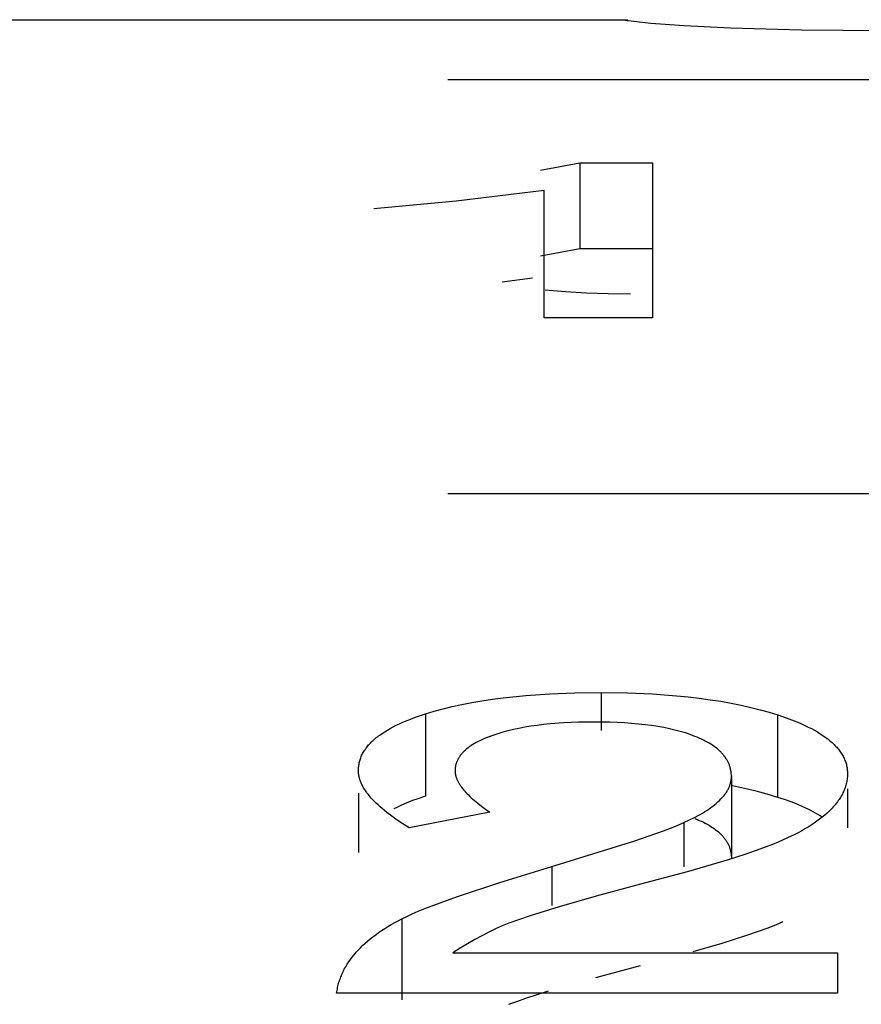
# Model space of a CAD drawing. Header units: millimetres. Extents: x -2637 to -1637, y 678 to 1678.
# Tile 202 of 256: x -1948.23 to -1946.29, y 1073.26 to 1075.52. Entities that reach past the tile are written whole.
import ezdxf

# ---------------------------------------------------------------- set-up
doc = ezdxf.new("R2010")
doc.units = ezdxf.units.MM
doc.layers.add('Make2D$B.SHOW mini', color=7, linetype='Continuous', true_color=0x000000)

msp = doc.modelspace()

# ---------------------------------------------------------------- linework, layer by layer
at = {"layer": 'Make2D$B.SHOW mini', "color": 18, "lineweight": -3, "true_color": 0x000000}
for points in [[(-1948.7431, 1075.5219), (-1946.8287, 1075.5219)], [(-1946.5932, 1075.5027), (-1946.6998, 1075.5079), (-1946.7759, 1075.5134), (-1946.8026, 1075.5159), (-1946.8216, 1075.5182), (-1946.8283, 1075.5191), (-1946.8309, 1075.5196), (-1946.833, 1075.52), (-1946.8339, 1075.5202), (-1946.8347, 1075.5204), (-1946.8354, 1075.5206), (-1946.8356, 1075.5206), (-1946.8359, 1075.5207), (-1946.8361, 1075.5208), (-1946.8362, 1075.5208), (-1946.8363, 1075.5209), (-1946.8364, 1075.5209), (-1946.8365, 1075.521), (-1946.8365, 1075.521), (-1946.8366, 1075.521), (-1946.8367, 1075.5211), (-1946.8367, 1075.5211), (-1946.8367, 1075.5211), (-1946.8368, 1075.5212), (-1946.8368, 1075.5212), (-1946.8368, 1075.5212), (-1946.8368, 1075.5213), (-1946.8368, 1075.5213)], [(-1946.2397, 1075.4964), (-1946.4296, 1075.4981), (-1946.5932, 1075.5027)], [(-1945.2431, 1075.384), (-1947.2431, 1075.384)], [(-1947.03, 1075.1761), (-1946.9391, 1075.193)], [(-1946.9391, 1075.193), (-1946.7725, 1075.193)], [(-1946.9391, 1075.193), (-1946.9391, 1074.9952)], [(-1946.7725, 1075.193), (-1946.7725, 1074.8364)], [(-1947.0217, 1075.1292), (-1947.2239, 1075.1044), (-1947.413, 1075.087)], [(-1947.0217, 1074.8364), (-1947.0217, 1075.1292)], [(-1946.9391, 1074.9952), (-1947.0299, 1074.9785)], [(-1946.7725, 1074.9952), (-1946.9391, 1074.9952)], [(-1947.1177, 1074.9194), (-1947.0479, 1074.9283)], [(-1947.0192, 1074.9008), (-1946.9727, 1074.8969), (-1946.9244, 1074.8941), (-1946.8744, 1074.8925), (-1946.8226, 1074.8919)], [(-1946.7725, 1074.8364), (-1947.0217, 1074.8364)], [(-1945.2431, 1074.4319), (-1947.2431, 1074.4319)], [(-1947.2939, 1073.9265), (-1947.2742, 1073.9324), (-1947.2537, 1073.9379), (-1947.2326, 1073.9431), (-1947.2106, 1073.9478), (-1947.1879, 1073.9522), (-1947.1645, 1073.9562), (-1947.1403, 1073.9598), (-1947.1154, 1073.9631), (-1947.0635, 1073.9684), (-1947.0086, 1073.9722), (-1946.9509, 1073.9745), (-1946.8903, 1073.9753)], [(-1946.8903, 1073.9753), (-1946.8298, 1073.9745), (-1946.772, 1073.9721), (-1946.717, 1073.968), (-1946.6906, 1073.9654), (-1946.6649, 1073.9624), (-1946.6398, 1073.959), (-1946.6155, 1073.9552), (-1946.5918, 1073.9509), (-1946.5689, 1073.9463), (-1946.5467, 1073.9413), (-1946.5251, 1073.9359), (-1946.5043, 1073.93), (-1946.4841, 1073.9238)], [(-1946.8903, 1073.9753), (-1946.8903, 1073.8879)], [(-1947.4482, 1073.796), (-1947.4482, 1073.7986), (-1947.4481, 1073.8011), (-1947.4479, 1073.8037), (-1947.4476, 1073.8062), (-1947.4473, 1073.8087), (-1947.4469, 1073.8111), (-1947.4464, 1073.8136), (-1947.4458, 1073.816), (-1947.4452, 1073.8185), (-1947.4444, 1073.8209), (-1947.4437, 1073.8233), (-1947.4428, 1073.8256), (-1947.4418, 1073.828), (-1947.4408, 1073.8303), (-1947.4397, 1073.8327), (-1947.4386, 1073.835), (-1947.4373, 1073.8373), (-1947.436, 1073.8395), (-1947.4346, 1073.8418), (-1947.4331, 1073.844), (-1947.4316, 1073.8463), (-1947.43, 1073.8485), (-1947.4283, 1073.8507), (-1947.4265, 1073.8528), (-1947.4247, 1073.855), (-1947.4227, 1073.8571), (-1947.4207, 1073.8593), (-1947.4187, 1073.8614), (-1947.4165, 1073.8635), (-1947.4143, 1073.8655), (-1947.412, 1073.8676), (-1947.4096, 1073.8696), (-1947.4072, 1073.8717), (-1947.4047, 1073.8737), (-1947.4021, 1073.8757), (-1947.3994, 1073.8777), (-1947.3938, 1073.8816), (-1947.3879, 1073.8854), (-1947.3817, 1073.8892), (-1947.3753, 1073.8929), (-1947.3685, 1073.8966), (-1947.3614, 1073.9001), (-1947.354, 1073.9037), (-1947.3463, 1073.9071), (-1947.3383, 1073.9105), (-1947.33, 1073.9138), (-1947.3214, 1073.9171), (-1947.3125, 1073.9203), (-1947.2939, 1073.9265)], [(-1947.2939, 1073.9265), (-1947.2939, 1073.7372)], [(-1946.4841, 1073.7345), (-1946.4841, 1073.9238)], [(-1946.4841, 1073.9238), (-1946.4649, 1073.9173), (-1946.4469, 1073.9105), (-1946.4384, 1073.907), (-1946.4301, 1073.9034), (-1946.4222, 1073.8998), (-1946.4146, 1073.8961), (-1946.4073, 1073.8924), (-1946.4002, 1073.8886), (-1946.3935, 1073.8848), (-1946.3871, 1073.8808), (-1946.381, 1073.8769), (-1946.3752, 1073.8728), (-1946.3698, 1073.8687), (-1946.3671, 1073.8666), (-1946.3646, 1073.8645), (-1946.3621, 1073.8624), (-1946.3597, 1073.8603), (-1946.3574, 1073.8582), (-1946.3552, 1073.856), (-1946.353, 1073.8539), (-1946.351, 1073.8517), (-1946.349, 1073.8495), (-1946.347, 1073.8473), (-1946.3452, 1073.845), (-1946.3434, 1073.8428), (-1946.3417, 1073.8405), (-1946.3401, 1073.8382), (-1946.3386, 1073.836), (-1946.3371, 1073.8336), (-1946.3357, 1073.8313), (-1946.3344, 1073.829), (-1946.3332, 1073.8266), (-1946.3321, 1073.8243), (-1946.331, 1073.8219), (-1946.33, 1073.8195), (-1946.3291, 1073.8171), (-1946.3283, 1073.8146), (-1946.3275, 1073.8122), (-1946.3269, 1073.8097), (-1946.3263, 1073.8072), (-1946.3257, 1073.8047), (-1946.3253, 1073.8022), (-1946.325, 1073.7997), (-1946.3247, 1073.7972), (-1946.3245, 1073.7946), (-1946.3244, 1073.792), (-1946.3243, 1073.7895)], [(-1946.9066, 1073.9075), (-1946.9422, 1073.907), (-1946.9759, 1073.9056), (-1947.0077, 1073.9032), (-1947.023, 1073.9016), (-1947.0377, 1073.8998), (-1947.052, 1073.8978), (-1947.0658, 1073.8955), (-1947.0792, 1073.893), (-1947.0921, 1073.8902), (-1947.1045, 1073.8873), (-1947.1165, 1073.884), (-1947.1281, 1073.8806), (-1947.1391, 1073.8769)], [(-1946.675, 1073.8747), (-1946.6803, 1073.8768), (-1946.6857, 1073.8787), (-1946.6969, 1073.8825), (-1946.7085, 1073.8859), (-1946.7207, 1073.8891), (-1946.7334, 1073.8921), (-1946.7466, 1073.8948), (-1946.7603, 1073.8972), (-1946.7746, 1073.8994), (-1946.7893, 1073.9013), (-1946.8045, 1073.903), (-1946.8203, 1073.9044), (-1946.8365, 1073.9055), (-1946.8705, 1073.907), (-1946.9066, 1073.9075)], [(-1947.1391, 1073.8769), (-1947.1498, 1073.873), (-1947.1548, 1073.871), (-1947.1597, 1073.8689), (-1947.1644, 1073.8668), (-1947.1689, 1073.8647), (-1947.1733, 1073.8625), (-1947.1774, 1073.8603), (-1947.1814, 1073.858), (-1947.1853, 1073.8557), (-1947.1889, 1073.8534), (-1947.1924, 1073.851), (-1947.1957, 1073.8486), (-1947.1989, 1073.8462), (-1947.2004, 1073.8449), (-1947.2018, 1073.8437), (-1947.2032, 1073.8424), (-1947.2046, 1073.8411), (-1947.2059, 1073.8399), (-1947.2072, 1073.8386), (-1947.2085, 1073.8373), (-1947.2097, 1073.836), (-1947.2108, 1073.8346), (-1947.212, 1073.8333), (-1947.213, 1073.832), (-1947.2141, 1073.8306), (-1947.215, 1073.8292), (-1947.216, 1073.8279), (-1947.2169, 1073.8265), (-1947.2178, 1073.8251), (-1947.2186, 1073.8237), (-1947.2194, 1073.8223), (-1947.2201, 1073.8209), (-1947.2208, 1073.8194), (-1947.2214, 1073.818), (-1947.222, 1073.8165), (-1947.2226, 1073.8151), (-1947.2231, 1073.8136), (-1947.2236, 1073.8121), (-1947.2241, 1073.8106), (-1947.2245, 1073.8091), (-1947.2248, 1073.8076), (-1947.2251, 1073.8061), (-1947.2254, 1073.8045), (-1947.2256, 1073.803), (-1947.2258, 1073.8014), (-1947.226, 1073.7998), (-1947.2261, 1073.7983), (-1947.2261, 1073.7967), (-1947.2261, 1073.7951)], [(-1946.5911, 1073.7824), (-1946.5911, 1073.7843), (-1946.5912, 1073.7861), (-1946.5913, 1073.788), (-1946.5914, 1073.7898), (-1946.5916, 1073.7916), (-1946.5918, 1073.7934), (-1946.5921, 1073.7952), (-1946.5924, 1073.797), (-1946.5928, 1073.7987), (-1946.5932, 1073.8004), (-1946.5936, 1073.8022), (-1946.5941, 1073.8039), (-1946.5946, 1073.8056), (-1946.5951, 1073.8073), (-1946.5957, 1073.8089), (-1946.5964, 1073.8106), (-1946.5971, 1073.8123), (-1946.5978, 1073.8139), (-1946.5986, 1073.8155), (-1946.5994, 1073.8171), (-1946.6002, 1073.8187), (-1946.6011, 1073.8203), (-1946.602, 1073.8218), (-1946.603, 1073.8234), (-1946.604, 1073.8249), (-1946.6051, 1073.8265), (-1946.6062, 1073.828), (-1946.6073, 1073.8295), (-1946.6085, 1073.8309), (-1946.6097, 1073.8324), (-1946.6109, 1073.8339), (-1946.6122, 1073.8353), (-1946.6136, 1073.8368), (-1946.6149, 1073.8382), (-1946.6164, 1073.8396), (-1946.6178, 1073.841), (-1946.6193, 1073.8423), (-1946.6209, 1073.8437), (-1946.6241, 1073.8464), (-1946.6274, 1073.849), (-1946.631, 1073.8516), (-1946.6346, 1073.8542), (-1946.6385, 1073.8567), (-1946.6425, 1073.8591), (-1946.6467, 1073.8615), (-1946.651, 1073.8638), (-1946.6555, 1073.8661), (-1946.6601, 1073.8683), (-1946.6649, 1073.8705), (-1946.6699, 1073.8727), (-1946.675, 1073.8747)], [(-1947.3318, 1073.6644), (-1947.346, 1073.6735), (-1947.3593, 1073.6824), (-1947.3717, 1073.6912), (-1947.3831, 1073.6999), (-1947.3885, 1073.7042), (-1947.3936, 1073.7085), (-1947.3985, 1073.7128), (-1947.4031, 1073.717), (-1947.4076, 1073.7212), (-1947.4117, 1073.7254), (-1947.4157, 1073.7296), (-1947.4194, 1073.7337), (-1947.4229, 1073.7378), (-1947.4262, 1073.7418), (-1947.4293, 1073.7459), (-1947.4307, 1073.7479), (-1947.4321, 1073.7499), (-1947.4334, 1073.7519), (-1947.4347, 1073.7539), (-1947.4359, 1073.7559), (-1947.437, 1073.7578), (-1947.4381, 1073.7598), (-1947.4392, 1073.7618), (-1947.4401, 1073.7637), (-1947.4411, 1073.7657), (-1947.4419, 1073.7676), (-1947.4427, 1073.7696), (-1947.4435, 1073.7715), (-1947.4442, 1073.7734), (-1947.4448, 1073.7753), (-1947.4454, 1073.7773), (-1947.446, 1073.7792), (-1947.4464, 1073.7811), (-1947.4469, 1073.783), (-1947.4472, 1073.7848), (-1947.4475, 1073.7867), (-1947.4478, 1073.7886), (-1947.448, 1073.7905), (-1947.4481, 1073.7923), (-1947.4482, 1073.7942), (-1947.4482, 1073.796)], [(-1947.2261, 1073.7951), (-1947.2261, 1073.7939), (-1947.2261, 1073.7926), (-1947.226, 1073.7914), (-1947.2258, 1073.7901), (-1947.2257, 1073.7888), (-1947.2255, 1073.7876), (-1947.2252, 1073.7863), (-1947.2249, 1073.785), (-1947.2246, 1073.7837), (-1947.2243, 1073.7824), (-1947.2239, 1073.7811), (-1947.2234, 1073.7798), (-1947.2229, 1073.7785), (-1947.2224, 1073.7772), (-1947.2219, 1073.7758), (-1947.2213, 1073.7745), (-1947.2206, 1073.7731), (-1947.22, 1073.7718), (-1947.2193, 1073.7704), (-1947.2185, 1073.769), (-1947.2177, 1073.7676), (-1947.2169, 1073.7662), (-1947.2161, 1073.7648), (-1947.2151, 1073.7634), (-1947.2132, 1073.7606), (-1947.2111, 1073.7577), (-1947.2089, 1073.7548), (-1947.2065, 1073.7519), (-1947.204, 1073.749), (-1947.2012, 1073.746), (-1947.1984, 1073.7429), (-1947.1953, 1073.7399), (-1947.1921, 1073.7368), (-1947.1888, 1073.7337), (-1947.1816, 1073.7273), (-1947.1737, 1073.7209), (-1947.1652, 1073.7143), (-1947.1561, 1073.7075), (-1947.1463, 1073.7007)], [(-1946.3243, 1073.7895), (-1946.3244, 1073.7867), (-1946.3245, 1073.784), (-1946.3246, 1073.7813), (-1946.3249, 1073.7786), (-1946.3252, 1073.776), (-1946.3256, 1073.7733), (-1946.3261, 1073.7706), (-1946.3267, 1073.768), (-1946.3273, 1073.7653), (-1946.328, 1073.7627), (-1946.3287, 1073.7601), (-1946.3296, 1073.7575), (-1946.3305, 1073.7549), (-1946.3315, 1073.7523), (-1946.3325, 1073.7497), (-1946.3337, 1073.7472), (-1946.3349, 1073.7446), (-1946.3361, 1073.7421), (-1946.3375, 1073.7395), (-1946.3389, 1073.737), (-1946.3404, 1073.7345), (-1946.342, 1073.732), (-1946.3436, 1073.7295), (-1946.3453, 1073.727), (-1946.3471, 1073.7245), (-1946.3489, 1073.7221), (-1946.3508, 1073.7196), (-1946.3528, 1073.7172), (-1946.3549, 1073.7148), (-1946.357, 1073.7124), (-1946.3592, 1073.71), (-1946.3615, 1073.7076), (-1946.3663, 1073.7028), (-1946.3713, 1073.6981), (-1946.3767, 1073.6934), (-1946.3823, 1073.6888), (-1946.3882, 1073.6842), (-1946.3944, 1073.6796), (-1946.4009, 1073.6751), (-1946.4076, 1073.6707), (-1946.4146, 1073.6663), (-1946.422, 1073.6619), (-1946.4295, 1073.6576), (-1946.4374, 1073.6533), (-1946.4456, 1073.6491), (-1946.454, 1073.6449), (-1946.4717, 1073.6366)], [(-1946.7002, 1073.6764), (-1946.687, 1073.6825), (-1946.6747, 1073.6887), (-1946.6688, 1073.6919), (-1946.6632, 1073.695), (-1946.6578, 1073.6982), (-1946.6525, 1073.7013), (-1946.6475, 1073.7045), (-1946.6427, 1073.7077), (-1946.6382, 1073.711), (-1946.6338, 1073.7142), (-1946.6296, 1073.7175), (-1946.6257, 1073.7207), (-1946.622, 1073.724), (-1946.6184, 1073.7273), (-1946.6151, 1073.7307), (-1946.6135, 1073.7323), (-1946.612, 1073.734), (-1946.6106, 1073.7357), (-1946.6091, 1073.7374), (-1946.6078, 1073.739), (-1946.6065, 1073.7407), (-1946.6052, 1073.7424), (-1946.604, 1073.7441), (-1946.6029, 1073.7458), (-1946.6018, 1073.7475), (-1946.6007, 1073.7492), (-1946.5997, 1073.7509), (-1946.5988, 1073.7526), (-1946.5979, 1073.7544), (-1946.5971, 1073.7561), (-1946.5963, 1073.7578), (-1946.5956, 1073.7595), (-1946.5949, 1073.7613), (-1946.5943, 1073.763), (-1946.5938, 1073.7648), (-1946.5932, 1073.7665), (-1946.5928, 1073.7683), (-1946.5924, 1073.77), (-1946.592, 1073.7718), (-1946.5917, 1073.7735), (-1946.5915, 1073.7753), (-1946.5913, 1073.7771), (-1946.5912, 1073.7789), (-1946.5911, 1073.7806), (-1946.5911, 1073.7824)], [(-1946.5911, 1073.7824), (-1946.5911, 1073.594)], [(-1947.4482, 1073.7444), (-1947.4482, 1073.6075)], [(-1946.4841, 1073.7345), (-1946.5086, 1073.7419), (-1946.5341, 1073.7488), (-1946.5607, 1073.755), (-1946.5883, 1073.7607)], [(-1946.3243, 1073.7539), (-1946.3243, 1073.6641)], [(-1947.2939, 1073.7372), (-1947.3142, 1073.7304), (-1947.3238, 1073.7269), (-1947.3331, 1073.7234), (-1947.342, 1073.7197), (-1947.3505, 1073.716), (-1947.3587, 1073.7122), (-1947.3665, 1073.7084)], [(-1946.3824, 1073.6887), (-1946.3873, 1073.6919), (-1946.3924, 1073.695), (-1946.3977, 1073.6981), (-1946.4031, 1073.7011), (-1946.4088, 1073.7041), (-1946.4147, 1073.707), (-1946.427, 1073.7128), (-1946.4401, 1073.7185), (-1946.454, 1073.724), (-1946.4687, 1073.7293), (-1946.4841, 1073.7345)], [(-1947.1463, 1073.7007), (-1947.3318, 1073.6644)], [(-1947.0041, 1073.5756), (-1946.8133, 1073.6348), (-1946.747, 1073.6577), (-1946.7212, 1073.6676), (-1946.7101, 1073.6721), (-1946.7002, 1073.6764)], [(-1946.7002, 1073.6764), (-1946.7002, 1073.575)], [(-1946.675, 1073.6857), (-1946.6699, 1073.6836), (-1946.6649, 1073.6815), (-1946.6601, 1073.6794), (-1946.6555, 1073.6771), (-1946.651, 1073.6749), (-1946.6467, 1073.6726), (-1946.6425, 1073.6702), (-1946.6385, 1073.6678), (-1946.6346, 1073.6653), (-1946.631, 1073.6628), (-1946.6274, 1073.6602), (-1946.6241, 1073.6576), (-1946.6209, 1073.6549), (-1946.6193, 1073.6535), (-1946.6178, 1073.6522), (-1946.6164, 1073.6508), (-1946.6149, 1073.6494), (-1946.6136, 1073.648), (-1946.6122, 1073.6466), (-1946.6109, 1073.6451), (-1946.6097, 1073.6437), (-1946.6085, 1073.6422), (-1946.6073, 1073.6407), (-1946.6062, 1073.6393), (-1946.6051, 1073.6378), (-1946.604, 1073.6362), (-1946.603, 1073.6347), (-1946.602, 1073.6332), (-1946.6011, 1073.6316), (-1946.6002, 1073.6301), (-1946.5994, 1073.6285), (-1946.5986, 1073.6269), (-1946.5978, 1073.6253), (-1946.5971, 1073.6237), (-1946.5964, 1073.622), (-1946.5957, 1073.6204), (-1946.5951, 1073.6187), (-1946.5946, 1073.617), (-1946.5941, 1073.6153), (-1946.5936, 1073.6136), (-1946.5932, 1073.6119), (-1946.5928, 1073.6102), (-1946.5924, 1073.6085), (-1946.5921, 1073.6067), (-1946.5918, 1073.6049), (-1946.5916, 1073.6031), (-1946.5914, 1073.6013), (-1946.5913, 1073.5995), (-1946.5912, 1073.5977), (-1946.5911, 1073.5959), (-1946.5911, 1073.594)], [(-1946.4717, 1073.6366), (-1946.4835, 1073.6315), (-1946.4964, 1073.6262), (-1946.5259, 1073.6152), (-1946.5599, 1073.6034), (-1946.5987, 1073.591), (-1946.69, 1073.5642), (-1946.7996, 1073.5347)], [(-1947.3484, 1073.4553), (-1947.3372, 1073.4608), (-1947.3247, 1073.4666), (-1947.3107, 1073.4726), (-1947.2954, 1073.4789), (-1947.2606, 1073.4923), (-1947.2203, 1073.5068), (-1947.1232, 1073.5391), (-1947.0041, 1073.5756)], [(-1947.0041, 1073.5756), (-1947.0041, 1073.4862)], [(-1946.7996, 1073.5347), (-1946.9022, 1073.5074), (-1946.9868, 1073.4832), (-1947.0536, 1073.4624), (-1947.0804, 1073.4533), (-1947.1028, 1073.445)], [(-1947.4983, 1073.2844), (-1947.4978, 1073.2876), (-1947.4973, 1073.2908), (-1947.4967, 1073.2939), (-1947.4961, 1073.2971), (-1947.4954, 1073.3002), (-1947.4946, 1073.3033), (-1947.4938, 1073.3064), (-1947.4929, 1073.3095), (-1947.4919, 1073.3126), (-1947.4909, 1073.3156), (-1947.4898, 1073.3186), (-1947.4887, 1073.3216), (-1947.4875, 1073.3246), (-1947.4863, 1073.3276), (-1947.485, 1073.3306), (-1947.4836, 1073.3335), (-1947.4822, 1073.3364), (-1947.4807, 1073.3393), (-1947.4791, 1073.3422), (-1947.4775, 1073.3451), (-1947.4759, 1073.348), (-1947.4742, 1073.3508), (-1947.4724, 1073.3536), (-1947.4705, 1073.3564), (-1947.4667, 1073.362), (-1947.4626, 1073.3675), (-1947.4583, 1073.3729), (-1947.4537, 1073.3783), (-1947.4489, 1073.3836), (-1947.4438, 1073.3888), (-1947.4385, 1073.3939), (-1947.433, 1073.3991), (-1947.4273, 1073.4041), (-1947.4213, 1073.4091), (-1947.4151, 1073.414), (-1947.4086, 1073.4188), (-1947.4019, 1073.4236), (-1947.395, 1073.4283), (-1947.3878, 1073.433), (-1947.3804, 1073.4376), (-1947.3727, 1073.4421), (-1947.3649, 1073.4466), (-1947.3567, 1073.451), (-1947.3484, 1073.4553)], [(-1947.3484, 1073.4553), (-1947.3484, 1073.2691)], [(-1947.1028, 1073.445), (-1947.1178, 1073.4389), (-1947.1331, 1073.4321), (-1947.1487, 1073.4246), (-1947.1647, 1073.4165), (-1947.181, 1073.4076), (-1947.1976, 1073.3981), (-1947.2144, 1073.3878), (-1947.2316, 1073.3769)], [(-1946.6786, 1073.3804), (-1946.6124, 1073.3997), (-1946.5558, 1073.4176), (-1946.5312, 1073.426), (-1946.5089, 1073.4341), (-1946.4891, 1073.4418), (-1946.4717, 1073.4492)], [(-1947.2316, 1073.3769), (-1946.3473, 1073.3769)], [(-1946.3473, 1073.3769), (-1946.3473, 1073.2844)], [(-1946.9029, 1073.3206), (-1946.7996, 1073.348)], [(-1947.1028, 1073.2588), (-1947.0845, 1073.2656), (-1947.0632, 1073.273), (-1947.0116, 1073.2894)], [(-1946.3473, 1073.2844), (-1947.4983, 1073.2844)]]:
    msp.add_lwpolyline(points, dxfattribs=at)

doc.saveas('drawing.dxf')
